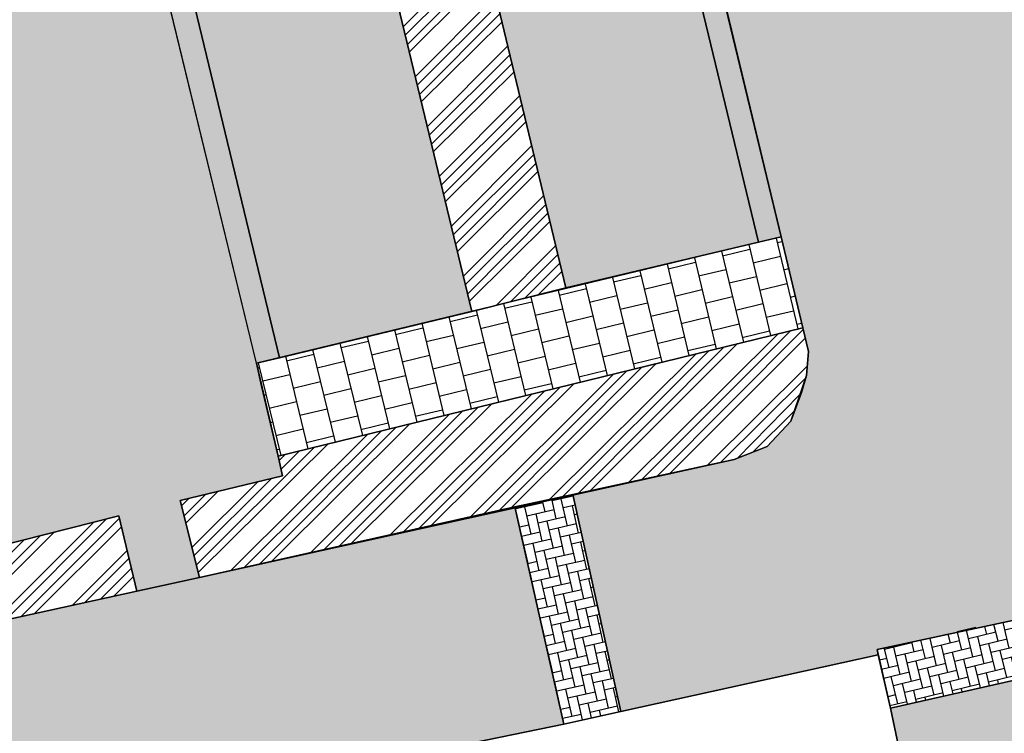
# Model space of a CAD drawing. Header units: millimetres. Extents: x 234268570 to 234468570, y 557551952 to 557751952.
# Tile 6 of 36: x 234283388 to 234304804, y 557632959 to 557648482. Entities that reach past the tile are written whole.
import ezdxf

# ---------------------------------------------------------------- set-up
doc = ezdxf.new("R2010")
doc.units = ezdxf.units.MM
doc.header["$LTSCALE"] = 500
for name, color, linetype in [('BEGROEIDTERREINDEEL', 8, 'CONTINUOUS'), ('BL$1----_ARCERING', 8, 'CONTINUOUS'), ('WEGDEEL', 8, 'CONTINUOUS')]:
    doc.layers.add(name, color=color, linetype=linetype)
pattern_1 = [(45, (0, 0), (-673.5192090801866, 673.5192090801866), []), (45, (224.5065, 0), (-673.5192090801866, 673.5192090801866), []), (45, (449.013, 0), (-673.5192090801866, 673.5192090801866), []), (45, (673.52, 0), (-673.5192090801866, 673.5192090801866), [])]
pattern_2 = [(45, (0, 0), (0, 431.0522938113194), [914.4000000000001, -304.8]), (135, (215.526, 215.526), (4.263256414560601e-14, 431.0522938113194), [914.4000000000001, -304.8])]

msp = doc.modelspace()

# ---------------------------------------------------------------- hatches: boundary and pattern name
at = {"layer": 'BL$1----_ARCERING', "linetype": 'Continuous'}
h = msp.add_hatch(dxfattribs=at)
h.set_pattern_fill('AR-HBONE', color=8, scale=3)
h.set_pattern_definition(pattern_2)
h.paths.add_polyline_path([(234295416.1165402, 557638155), (234296465.1165402, 557633433), (234302063.1165402, 557634665), (234302037.7726874, 557634783.3546388), (234308191.1165402, 557636101), (234306936.6165402, 557641693), (234306885.1165402, 557642071), (234306892.6165402, 557642587.5), (234307005.6165402, 557643159.5), (234307281.1165402, 557643798), (234307604.6165402, 557644257), (234307921.1165402, 557644575.5), (234308395.6165402, 557644914), (234308675.6165402, 557645057), (234308948.0437178, 557645163.3090593), (234308071.1165402, 557648885), (234307586.1165402, 557648829), (234306923.1165402, 557648887), (234306413.1165402, 557649042), (234305941.1165402, 557649288), (234305443.6165402, 557649695.5), (234305108.6165402, 557650109.5), (234304883.1165402, 557650517), (234304709.1165402, 557651021), (234298552.1165402, 557649587), (234300419.1165402, 557641782), (234300542.1165402, 557641265), (234300504.1165402, 557640746), (234300163.1165402, 557639751), (234299643.1165402, 557639197), (234298928.1165402, 557638912)])
h.paths.add_polyline_path([(234268570.1165402, 557627312.546389), (234272767.1165402, 557628232), (234287965.1165402, 557631558), (234290296.1165402, 557632069), (234293284.1165402, 557632758), (234295223.1165402, 557633160), (234294159.1165402, 557637883), (234287296.1165402, 557636348), (234285938.1165402, 557636049), (234268570.1165402, 557632234.621494)])
h.paths.add_polyline_path([(234304243.1165402, 557611213), (234303601.1165402, 557604155), (234304105.1165402, 557604109), (234309765.1165402, 557603595), (234309917.1165402, 557605338), (234310040.1165402, 557606689), (234310478.1165402, 557611481), (234310800.1165402, 557616064), (234310805.1165402, 557616106), (234310810.1165402, 557616149), (234310815.1165402, 557616191), (234310820.1165402, 557616234), (234310824.1165402, 557616277), (234310829.1165402, 557616319), (234310834.1165402, 557616362), (234310838.1165402, 557616404), (234310843.1165402, 557616447), (234310847.1165402, 557616489), (234310851.1165402, 557616532), (234310855.1165402, 557616574), (234310859.1165402, 557616617), (234310863.1165402, 557616660), (234310867.1165402, 557616702), (234310871.1165402, 557616745), (234310875.1165402, 557616787), (234310878.1165402, 557616830), (234310882.1165402, 557616873), (234310885.1165402, 557616915), (234310889.1165402, 557616958), (234310892.1165402, 557617001), (234310895.1165402, 557617043), (234310898.1165402, 557617086), (234310901.1165402, 557617129), (234310904.1165402, 557617171), (234310907.1165402, 557617214), (234310910.1165402, 557617257), (234310913.1165402, 557617299), (234310915.1165402, 557617342), (234310918.1165402, 557617385), (234310920.1165402, 557617428), (234310923.1165402, 557617470), (234310925.1165402, 557617513), (234310927.1165402, 557617556), (234310929.1165402, 557617598), (234310932.1165402, 557617641), (234310933.1165402, 557617684), (234310935.1165402, 557617727), (234310937.1165402, 557617769), (234310939.1165402, 557617812), (234310940.1165402, 557617855), (234310942.1165402, 557617898), (234310943.1165402, 557617940), (234310945.1165402, 557617983), (234310946.1165402, 557618026), (234310947.1165402, 557618069), (234310948.1165402, 557618112), (234310950.1165402, 557618154), (234310950.1165402, 557618197), (234310951.1165402, 557618240), (234310952.1165402, 557618283), (234310953.1165402, 557618325), (234310953.1165402, 557618368), (234310954.1165402, 557618411), (234310954.1165402, 557618454), (234310955.1165402, 557618497), (234310955.1165402, 557618539), (234310955.1165402, 557618582), (234310955.1165402, 557618625), (234310955.1165402, 557618668), (234310955.1165402, 557618710), (234310955.1165402, 557618753), (234310955.1165402, 557618796), (234310955.1165402, 557618839), (234310954.1165402, 557618882), (234310954.1165402, 557618924), (234310953.1165402, 557618967), (234310953.1165402, 557619010), (234310952.1165402, 557619053), (234310951.1165402, 557619096), (234310950.1165402, 557619138), (234310949.1165402, 557619181), (234310948.1165402, 557619224), (234310947.1165402, 557619267), (234310946.1165402, 557619309), (234310944.1165402, 557619352), (234310943.1165402, 557619395), (234310941.1165402, 557619438), (234310940.1165402, 557619480), (234310938.1165402, 557619523), (234310936.1165402, 557619566), (234310935.1165402, 557619609), (234310933.1165402, 557619651), (234310931.1165402, 557619694), (234310929.1165402, 557619737), (234310926.1165402, 557619780), (234310924.1165402, 557619822), (234310922.1165402, 557619865), (234310920.1165402, 557619908), (234310917.1165402, 557619950), (234310914.1165402, 557619993), (234310912.1165402, 557620036), (234310909.1165402, 557620079), (234310906.1165402, 557620121), (234310903.1165402, 557620164), (234310900.1165402, 557620207), (234310897.1165402, 557620249), (234310894.1165402, 557620292), (234310885.1165402, 557620405), (234310876.1165402, 557620518), (234310867.1165402, 557620631), (234310858.1165402, 557620744), (234310849.1165402, 557620857), (234310839.1165402, 557620970), (234310829.1165402, 557621083), (234310819.1165402, 557621196), (234310809.1165402, 557621309), (234310799.1165402, 557621422), (234310789.1165402, 557621535), (234310778.1165402, 557621648), (234310768.1165402, 557621761), (234310757.1165402, 557621874), (234310746.1165402, 557621987), (234310735.1165402, 557622100), (234310723.1165402, 557622213), (234310712.1165402, 557622325), (234310700.1165402, 557622438), (234310689.1165402, 557622551), (234310677.1165402, 557622664), (234310665.1165402, 557622777), (234310652.1165402, 557622889), (234310640.1165402, 557623002), (234310627.1165402, 557623115), (234310615.1165402, 557623228), (234310602.1165402, 557623340), (234310589.1165402, 557623453), (234310575.1165402, 557623566), (234310562.1165402, 557623678), (234310549.1165402, 557623791), (234310535.1165402, 557623903), (234310521.1165402, 557624016), (234310507.1165402, 557624128), (234310493.1165402, 557624241), (234310479.1165402, 557624354), (234310464.1165402, 557624466), (234310449.1165402, 557624578), (234310435.1165402, 557624691), (234310420.1165402, 557624803), (234310405.1165402, 557624916), (234310389.1165402, 557625028), (234310374.1165402, 557625141), (234310358.1165402, 557625253), (234310343.1165402, 557625365), (234310327.1165402, 557625478), (234310311.1165402, 557625590), (234310295.1165402, 557625702), (234310278.1165402, 557625814), (234310262.1165402, 557625927), (234310245.1165402, 557626039), (234310228.1165402, 557626151), (234310211.1165402, 557626263), (234310194.1165402, 557626375), (234310177.1165402, 557626487), (234310159.1165402, 557626599), (234310142.1165402, 557626711), (234310124.1165402, 557626823), (234310106.1165402, 557626935), (234310088.1165402, 557627047), (234310070.1165402, 557627159), (234310051.1165402, 557627271), (234310033.1165402, 557627383), (234310014.1165402, 557627495), (234309995.1165402, 557627607), (234309976.1165402, 557627719), (234309957.1165402, 557627830), (234309937.1165402, 557627942), (234309918.1165402, 557628054), (234309898.1165402, 557628166), (234309878.1165402, 557628277), (234309858.1165402, 557628389), (234309838.1165402, 557628500), (234309818.1165402, 557628612), (234309798.1165402, 557628724), (234309777.1165402, 557628835), (234309756.1165402, 557628947), (234309735.1165402, 557629058), (234309714.1165402, 557629170), (234309693.1165402, 557629281), (234309672.1165402, 557629392), (234309650.1165402, 557629504), (234309628.1165402, 557629615), (234309607.1165402, 557629726), (234309585.1165402, 557629838), (234309562.1165402, 557629949), (234309540.1165402, 557630060), (234309518.1165402, 557630171), (234309495.1165402, 557630282), (234309472.1165402, 557630394), (234309449.1165402, 557630505), (234309426.1165402, 557630616), (234309403.1165402, 557630727), (234309379.1165402, 557630838), (234309356.1165402, 557630949), (234309332.1165402, 557631059), (234309308.1165402, 557631170), (234309284.1165402, 557631281), (234309260.1165402, 557631392), (234308465.1165402, 557634892), (234302329.1165402, 557633507), (234303604.1165402, 557627434), (234303620.1165402, 557627358), (234303636.1165402, 557627281), (234303651.1165402, 557627205), (234303667.1165402, 557627128), (234303683.1165402, 557627052), (234303698.1165402, 557626976), (234303714.1165402, 557626899), (234303729.1165402, 557626823), (234303744.1165402, 557626746), (234303759.1165402, 557626670), (234303774.1165402, 557626593), (234303789.1165402, 557626517), (234303804.1165402, 557626440), (234303819.1165402, 557626363), (234303834.1165402, 557626287), (234303848.1165402, 557626210), (234303863.1165402, 557626134), (234303877.1165402, 557626057), (234303892.1165402, 557625980), (234303906.1165402, 557625904), (234303920.1165402, 557625827), (234303934.1165402, 557625750), (234303948.1165402, 557625673), (234303962.1165402, 557625597), (234303976.1165402, 557625520), (234303990.1165402, 557625443), (234304004.1165402, 557625366), (234304017.1165402, 557625290), (234304031.1165402, 557625213), (234304044.1165402, 557625136), (234304057.1165402, 557625059), (234304071.1165402, 557624982), (234304084.1165402, 557624905), (234304097.1165402, 557624829), (234304110.1165402, 557624752), (234304123.1165402, 557624675), (234304136.1165402, 557624598), (234304149.1165402, 557624521), (234304161.1165402, 557624444), (234304174.1165402, 557624367), (234304186.1165402, 557624290), (234304199.1165402, 557624213), (234304211.1165402, 557624136), (234304223.1165402, 557624059), (234304235.1165402, 557623982), (234304247.1165402, 557623905), (234304259.1165402, 557623828), (234304271.1165402, 557623751), (234304283.1165402, 557623674), (234304295.1165402, 557623596), (234304306.1165402, 557623519), (234304318.1165402, 557623442), (234304330.1165402, 557623365), (234304341.1165402, 557623288), (234304352.1165402, 557623211), (234304363.1165402, 557623133), (234304375.1165402, 557623056), (234304386.1165402, 557622979), (234304397.1165402, 557622902), (234304407.1165402, 557622825), (234304418.1165402, 557622747), (234304429.1165402, 557622670), (234304439.1165402, 557622593), (234304450.1165402, 557622516), (234304460.1165402, 557622438), (234304471.1165402, 557622361), (234304481.1165402, 557622284), (234304491.1165402, 557622206), (234304501.1165402, 557622129), (234304511.1165402, 557622052), (234304521.1165402, 557621974), (234304531.1165402, 557621897), (234304541.1165402, 557621819), (234304550.1165402, 557621742), (234304560.1165402, 557621665), (234304570.1165402, 557621587), (234304579.1165402, 557621510), (234304588.1165402, 557621432), (234304597.1165402, 557621355), (234304607.1165402, 557621278), (234304616.1165402, 557621200), (234304625.1165402, 557621123), (234304634.1165402, 557621045), (234304642.1165402, 557620968), (234304651.1165402, 557620890), (234304660.1165402, 557620813), (234304668.1165402, 557620735), (234304677.1165402, 557620657), (234304685.1165402, 557620580), (234304693.1165402, 557620502), (234304702.1165402, 557620425), (234304710.1165402, 557620347), (234304718.1165402, 557620270), (234304726.1165402, 557620192), (234304733.1165402, 557620114), (234304741.1165402, 557620037), (234304749.1165402, 557619959), (234304756.1165402, 557619882), (234304764.1165402, 557619804), (234304774.1165402, 557619586), (234304771.1165402, 557619345), (234304773.1165402, 557619325), (234304774.1165402, 557619305), (234304776.1165402, 557619285), (234304778.1165402, 557619265), (234304779.1165402, 557619245), (234304781.1165402, 557619225), (234304782.1165402, 557619205), (234304783.1165402, 557619185), (234304785.1165402, 557619165), (234304786.1165402, 557619145), (234304787.1165402, 557619125), (234304789.1165402, 557619105), (234304790.1165402, 557619085), (234304791.1165402, 557619064), (234304792.1165402, 557619044), (234304793.1165402, 557619024), (234304795.1165402, 557619004), (234304796.1165402, 557618984), (234304797.1165402, 557618964), (234304798.1165402, 557618944), (234304798.1165402, 557618924), (234304799.1165402, 557618904), (234304800.1165402, 557618884), (234304801.1165402, 557618864), (234304802.1165402, 557618844), (234304803.1165402, 557618824), (234304803.1165402, 557618804), (234304804.1165402, 557618783), (234304805.1165402, 557618763), (234304805.1165402, 557618743), (234304806.1165402, 557618723), (234304806.1165402, 557618703), (234304807.1165402, 557618683), (234304807.1165402, 557618663), (234304807.1165402, 557618643), (234304808.1165402, 557618623), (234304808.1165402, 557618603), (234304808.1165402, 557618583), (234304809.1165402, 557618563), (234304809.1165402, 557618542), (234304809.1165402, 557618522), (234304809.1165402, 557618502), (234304809.1165402, 557618482), (234304809.1165402, 557618462), (234304809.1165402, 557618442), (234304809.1165402, 557618422), (234304809.1165402, 557618402), (234304809.1165402, 557618382), (234304809.1165402, 557618362), (234304809.1165402, 557618342), (234304809.1165402, 557618321), (234304808.1165402, 557618301), (234304808.1165402, 557618281), (234304808.1165402, 557618261), (234304807.1165402, 557618241), (234304807.1165402, 557618221), (234304807.1165402, 557618201), (234304806.1165402, 557618181), (234304806.1165402, 557618161), (234304805.1165402, 557618141), (234304805.1165402, 557618121), (234304804.1165402, 557618101), (234304803.1165402, 557618080), (234304803.1165402, 557618060), (234304802.1165402, 557618040), (234304801.1165402, 557618020), (234304800.1165402, 557618000), (234304799.1165402, 557617980), (234304798.1165402, 557617960), (234304797.1165402, 557617940), (234304797.1165402, 557617920), (234304796.1165402, 557617900), (234304794.1165402, 557617880), (234304793.1165402, 557617860), (234304792.1165402, 557617840), (234304791.1165402, 557617820), (234304790.1165402, 557617800), (234304789.1165402, 557617779), (234304787.1165402, 557617759), (234304786.1165402, 557617739), (234304785.1165402, 557617719), (234304783.1165402, 557617699), (234304782.1165402, 557617679), (234304780.1165402, 557617659), (234304779.1165402, 557617639), (234304777.1165402, 557617619), (234304776.1165402, 557617599), (234304774.1165402, 557617579), (234304773.1165402, 557617559), (234304771.1165402, 557617539), (234304769.1165402, 557617519), (234304767.1165402, 557617499), (234304766.1165402, 557617479), (234304764.1165402, 557617459), (234304762.1165402, 557617439), (234304760.1165402, 557617419), (234304758.1165402, 557617399), (234304756.1165402, 557617379), (234304754.1165402, 557617359)])
h.paths.add_polyline_path([(234268570.1165402, 557576946.840469), (234283804.1165402, 557580905), (234299243.1165402, 557584945), (234299320.1165402, 557584964), (234299397.1165402, 557584984), (234299474.1165402, 557585004), (234299551.1165402, 557585025), (234299628.1165402, 557585046), (234299704.1165402, 557585068), (234299780.1165402, 557585090), (234299857.1165402, 557585113), (234299933.1165402, 557585136), (234300009.1165402, 557585159), (234300085.1165402, 557585183), (234300160.1165402, 557585207), (234300236.1165402, 557585232), (234300311.1165402, 557585257), (234300387.1165402, 557585283), (234300462.1165402, 557585309), (234300537.1165402, 557585336), (234300612.1165402, 557585363), (234300686.1165402, 557585390), (234300761.1165402, 557585418), (234300835.1165402, 557585447), (234300909.1165402, 557585475), (234300983.1165402, 557585505), (234301057.1165402, 557585534), (234301130.1165402, 557585564), (234301204.1165402, 557585595), (234301277.1165402, 557585626), (234301350.1165402, 557585658), (234301423.1165402, 557585689), (234301496.1165402, 557585722), (234301568.1165402, 557585754), (234301640.1165402, 557585788), (234301712.1165402, 557585821), (234301784.1165402, 557585855), (234301856.1165402, 557585890), (234301927.1165402, 557585925), (234301999.1165402, 557585960), (234302070.1165402, 557585996), (234302141.1165402, 557586032), (234302211.1165402, 557586068), (234302282.1165402, 557586105), (234302352.1165402, 557586143), (234302422.1165402, 557586181), (234302491.1165402, 557586219), (234302561.1165402, 557586258), (234302630.1165402, 557586297), (234302699.1165402, 557586336), (234302768.1165402, 557586376), (234302837.1165402, 557586417), (234302905.1165402, 557586457), (234302973.1165402, 557586498), (234303041.1165402, 557586540), (234303108.1165402, 557586582), (234303176.1165402, 557586624), (234303243.1165402, 557586667), (234303310.1165402, 557586710), (234303376.1165402, 557586754), (234303442.1165402, 557586798), (234303508.1165402, 557586842), (234303574.1165402, 557586887), (234303640.1165402, 557586932), (234303705.1165402, 557586977), (234303770.1165402, 557587023), (234303834.1165402, 557587069), (234303899.1165402, 557587116), (234303963.1165402, 557587163), (234304027.1165402, 557587211), (234304090.1165402, 557587258), (234304154.1165402, 557587307), (234304217.1165402, 557587355), (234304279.1165402, 557587404), (234304342.1165402, 557587453), (234304404.1165402, 557587503), (234304466.1165402, 557587553), (234304527.1165402, 557587604), (234304588.1165402, 557587654), (234304649.1165402, 557587705), (234304710.1165402, 557587757), (234304770.1165402, 557587809), (234304830.1165402, 557587861), (234304890.1165402, 557587914), (234304949.1165402, 557587967), (234305008.1165402, 557588020), (234305067.1165402, 557588074), (234305125.1165402, 557588128), (234305183.1165402, 557588182), (234305241.1165402, 557588237), (234305299.1165402, 557588292), (234305356.1165402, 557588347), (234305412.1165402, 557588403), (234305469.1165402, 557588459), (234305525.1165402, 557588515), (234305581.1165402, 557588572), (234305636.1165402, 557588629), (234305691.1165402, 557588686), (234305746.1165402, 557588744), (234305800.1165402, 557588802), (234305854.1165402, 557588860), (234305908.1165402, 557588919), (234305911.1165402, 557588922), (234305913.1165402, 557588925), (234305916.1165402, 557588928), (234305919.1165402, 557588931), (234305922.1165402, 557588934), (234305924.1165402, 557588937), (234305927.1165402, 557588940), (234305930.1165402, 557588943), (234305933.1165402, 557588946), (234305935.1165402, 557588949), (234305938.1165402, 557588952), (234305941.1165402, 557588955), (234305944.1165402, 557588958), (234305946.1165402, 557588961), (234305949.1165402, 557588964), (234305952.1165402, 557588967), (234305954.1165402, 557588970), (234305957.1165402, 557588974), (234305960.1165402, 557588977), (234305963.1165402, 557588980), (234305965.1165402, 557588983), (234305968.1165402, 557588986), (234305971.1165402, 557588989), (234305974.1165402, 557588992), (234305976.1165402, 557588995), (234305979.1165402, 557588998), (234305982.1165402, 557589001), (234305984.1165402, 557589004), (234305987.1165402, 557589007), (234305990.1165402, 557589010), (234305993.1165402, 557589013), (234305995.1165402, 557589016), (234305998.1165402, 557589019), (234306001.1165402, 557589022), (234306003.1165402, 557589025), (234306006.1165402, 557589028), (234306009.1165402, 557589031), (234306012.1165402, 557589034), (234306014.1165402, 557589037), (234306017.1165402, 557589040), (234306020.1165402, 557589044), (234306022.1165402, 557589047), (234306025.1165402, 557589050), (234306028.1165402, 557589053), (234306030.1165402, 557589056), (234306033.1165402, 557589059), (234306036.1165402, 557589062), (234306039.1165402, 557589065), (234306041.1165402, 557589068), (234306044.1165402, 557589071), (234306047.1165402, 557589074), (234306049.1165402, 557589077), (234306052.1165402, 557589080), (234306055.1165402, 557589083), (234306057.1165402, 557589086), (234306060.1165402, 557589089), (234306063.1165402, 557589093), (234306065.1165402, 557589096), (234306068.1165402, 557589099), (234306071.1165402, 557589102), (234306074.1165402, 557589105), (234306076.1165402, 557589108), (234306079.1165402, 557589111), (234306082.1165402, 557589114), (234306084.1165402, 557589117), (234306087.1165402, 557589120), (234306090.1165402, 557589123), (234306092.1165402, 557589126), (234306095.1165402, 557589129), (234306098.1165402, 557589132), (234306100.1165402, 557589136), (234306103.1165402, 557589139), (234306106.1165402, 557589142), (234306108.1165402, 557589145), (234306111.1165402, 557589148), (234306114.1165402, 557589151), (234306116.1165402, 557589154), (234306119.1165402, 557589157), (234306122.1165402, 557589160), (234306124.1165402, 557589163), (234306127.1165402, 557589166), (234306130.1165402, 557589169), (234306132.1165402, 557589173), (234306135.1165402, 557589176), (234306138.1165402, 557589179), (234306140.1165402, 557589182), (234306143.1165402, 557589185), (234306146.1165402, 557589188), (234306148.1165402, 557589191), (234306151.1165402, 557589194), (234306154.1165402, 557589197), (234306156.1165402, 557589200), (234306159.1165402, 557589203), (234306162.1165402, 557589207), (234306164.1165402, 557589210), (234306167.1165402, 557589213), (234306170.1165402, 557589216), (234306172.1165402, 557589219), (234306175.1165402, 557589222), (234306210.1165402, 557589264), (234306245.1165402, 557589306), (234306280.1165402, 557589348), (234306315.1165402, 557589390), (234306349.1165402, 557589432), (234306384.1165402, 557589475), (234306418.1165402, 557589517), (234306452.1165402, 557589560), (234306486.1165402, 557589603), (234306519.1165402, 557589646), (234306553.1165402, 557589689), (234306586.1165402, 557589732), (234306619.1165402, 557589775), (234306652.1165402, 557589819), (234306685.1165402, 557589863), (234306718.1165402, 557589906), (234306750.1165402, 557589950), (234306782.1165402, 557589994), (234306815.1165402, 557590039), (234306846.1165402, 557590083), (234306878.1165402, 557590127), (234306910.1165402, 557590172), (234306941.1165402, 557590217), (234306972.1165402, 557590261), (234307003.1165402, 557590306), (234307034.1165402, 557590351), (234307065.1165402, 557590397), (234307095.1165402, 557590442), (234307125.1165402, 557590487), (234307156.1165402, 557590533), (234307185.1165402, 557590579), (234307215.1165402, 557590624), (234307245.1165402, 557590670), (234307274.1165402, 557590716), (234307303.1165402, 557590763), (234307332.1165402, 557590809), (234307361.1165402, 557590855), (234307390.1165402, 557590902), (234307418.1165402, 557590948), (234307446.1165402, 557590995), (234307474.1165402, 557591042), (234307502.1165402, 557591089), (234307530.1165402, 557591136), (234307557.1165402, 557591183), (234307584.1165402, 557591231), (234307612.1165402, 557591278), (234307638.1165402, 557591325), (234307665.1165402, 557591373), (234307692.1165402, 557591421), (234307718.1165402, 557591469), (234307744.1165402, 557591517), (234307770.1165402, 557591565), (234307796.1165402, 557591613), (234307821.1165402, 557591661), (234307847.1165402, 557591709), (234307872.1165402, 557591758), (234307897.1165402, 557591807), (234307922.1165402, 557591855), (234307946.1165402, 557591904), (234307970.1165402, 557591953), (234307995.1165402, 557592002), (234308019.1165402, 557592051), (234308042.1165402, 557592100), (234308066.1165402, 557592149), (234308089.1165402, 557592199), (234308112.1165402, 557592248), (234308135.1165402, 557592298), (234308158.1165402, 557592347), (234308181.1165402, 557592397), (234308203.1165402, 557592447), (234308225.1165402, 557592497), (234308247.1165402, 557592547), (234308269.1165402, 557592597), (234308291.1165402, 557592647), (234308312.1165402, 557592697), (234308333.1165402, 557592747), (234308354.1165402, 557592798), (234308375.1165402, 557592848), (234308395.1165402, 557592899), (234308416.1165402, 557592950), (234308436.1165402, 557593000), (234308456.1165402, 557593051), (234308476.1165402, 557593102), (234308495.1165402, 557593153), (234308514.1165402, 557593204), (234308533.1165402, 557593255), (234308552.1165402, 557593307), (234308571.1165402, 557593358), (234308590.1165402, 557593409), (234308608.1165402, 557593461), (234308626.1165402, 557593512), (234308644.1165402, 557593564), (234308661.1165402, 557593616), (234308679.1165402, 557593667), (234308696.1165402, 557593719), (234308713.1165402, 557593771), (234308730.1165402, 557593823), (234308747.1165402, 557593875), (234308763.1165402, 557593927), (234308769.1165402, 557593947), (234308776.1165402, 557593967), (234308782.1165402, 557593987), (234308788.1165402, 557594008), (234308794.1165402, 557594028), (234308800.1165402, 557594048), (234308806.1165402, 557594068), (234308812.1165402, 557594088), (234308818.1165402, 557594108), (234308824.1165402, 557594129), (234308830.1165402, 557594149), (234308836.1165402, 557594169), (234308842.1165402, 557594189), (234308848.1165402, 557594209), (234308854.1165402, 557594230), (234308860.1165402, 557594250), (234308865.1165402, 557594270), (234308871.1165402, 557594290), (234308877.1165402, 557594311), (234308882.1165402, 557594331), (234308888.1165402, 557594351), (234308894.1165402, 557594372), (234308899.1165402, 557594392), (234308905.1165402, 557594412), (234308910.1165402, 557594433), (234308916.1165402, 557594453), (234308921.1165402, 557594473), (234308927.1165402, 557594494), (234308932.1165402, 557594514), (234308937.1165402, 557594534), (234308943.1165402, 557594555), (234308948.1165402, 557594575), (234308953.1165402, 557594596), (234308958.1165402, 557594616), (234308964.1165402, 557594636), (234308969.1165402, 557594657), (234308974.1165402, 557594677), (234308979.1165402, 557594698), (234308984.1165402, 557594718), (234308989.1165402, 557594739), (234308994.1165402, 557594759), (234308999.1165402, 557594780), (234309004.1165402, 557594800), (234309009.1165402, 557594821), (234309014.1165402, 557594841), (234309018.1165402, 557594862), (234309023.1165402, 557594882), (234309028.1165402, 557594903), (234309033.1165402, 557594923), (234309037.1165402, 557594944), (234309042.1165402, 557594964), (234309047.1165402, 557594985), (234309051.1165402, 557595005), (234309056.1165402, 557595026), (234309060.1165402, 557595046), (234309065.1165402, 557595067), (234309069.1165402, 557595088), (234309074.1165402, 557595108), (234309078.1165402, 557595129), (234309083.1165402, 557595149), (234309087.1165402, 557595170), (234309091.1165402, 557595191), (234309096.1165402, 557595211), (234309100.1165402, 557595232), (234309104.1165402, 557595253), (234309108.1165402, 557595273), (234309112.1165402, 557595294), (234309117.1165402, 557595315), (234309121.1165402, 557595335), (234309125.1165402, 557595356), (234309129.1165402, 557595377), (234309133.1165402, 557595397), (234309137.1165402, 557595418), (234309141.1165402, 557595439), (234309144.1165402, 557595459), (234309148.1165402, 557595480), (234309152.1165402, 557595501), (234309156.1165402, 557595522), (234309160.1165402, 557595542), (234309163.1165402, 557595563), (234309167.1165402, 557595584), (234309171.1165402, 557595604), (234309174.1165402, 557595625), (234309178.1165402, 557595646), (234309182.1165402, 557595667), (234309185.1165402, 557595688), (234309189.1165402, 557595708), (234309192.1165402, 557595729), (234309195.1165402, 557595750), (234309199.1165402, 557595771), (234309202.1165402, 557595791), (234309206.1165402, 557595812), (234309209.1165402, 557595833), (234309212.1165402, 557595854), (234309215.1165402, 557595875), (234309219.1165402, 557595896), (234309222.1165402, 557595916), (234309225.1165402, 557595937), (234309228.1165402, 557595958), (234309431.1165402, 557598977), (234309765.1165402, 557603595), (234304105.1165402, 557604109), (234303663.1165402, 557599449), (234303104.1165402, 557593943), (234303093.1165402, 557593868), (234303082.1165402, 557593793), (234303069.1165402, 557593718), (234303056.1165402, 557593643), (234303041.1165402, 557593568), (234303026.1165402, 557593494), (234303010.1165402, 557593419), (234302993.1165402, 557593345), (234302975.1165402, 557593271), (234302957.1165402, 557593198), (234302937.1165402, 557593124), (234302917.1165402, 557593051), (234302895.1165402, 557592978), (234302873.1165402, 557592905), (234302850.1165402, 557592833), (234302826.1165402, 557592761), (234302801.1165402, 557592689), (234302775.1165402, 557592617), (234302749.1165402, 557592546), (234302722.1165402, 557592475), (234302693.1165402, 557592405), (234302664.1165402, 557592334), (234302634.1165402, 557592265), (234302604.1165402, 557592195), (234302572.1165402, 557592126), (234302540.1165402, 557592057), (234302507.1165402, 557591989), (234302473.1165402, 557591921), (234302438.1165402, 557591853), (234302402.1165402, 557591786), (234302366.1165402, 557591719), (234302328.1165402, 557591653), (234302290.1165402, 557591587), (234302252.1165402, 557591522), (234302212.1165402, 557591457), (234302172.1165402, 557591392), (234302131.1165402, 557591328), (234302089.1165402, 557591265), (234302046.1165402, 557591202), (234302003.1165402, 557591140), (234301959.1165402, 557591078), (234301914.1165402, 557591016), (234301868.1165402, 557590955), (234301822.1165402, 557590895), (234301775.1165402, 557590835), (234301727.1165402, 557590776), (234301679.1165402, 557590718), (234301630.1165402, 557590660), (234301580.1165402, 557590602), (234301529.1165402, 557590545), (234301478.1165402, 557590489), (234301426.1165402, 557590434), (234301374.1165402, 557590379), (234301321.1165402, 557590324), (234301267.1165402, 557590271), (234301213.1165402, 557590217), (234301157.1165402, 557590165), (234301102.1165402, 557590113), (234301045.1165402, 557590062), (234300989.1165402, 557590012), (234300931.1165402, 557589962), (234300873.1165402, 557589913), (234300814.1165402, 557589865), (234300755.1165402, 557589817), (234300695.1165402, 557589770), (234300635.1165402, 557589724), (234300574.1165402, 557589678), (234300513.1165402, 557589634), (234300451.1165402, 557589590), (234300388.1165402, 557589546), (234300325.1165402, 557589504), (234300262.1165402, 557589462), (234300198.1165402, 557589421), (234300133.1165402, 557589381), (234300068.1165402, 557589341), (234300003.1165402, 557589303), (234299937.1165402, 557589265), (234299870.1165402, 557589228), (234299804.1165402, 557589191), (234299736.1165402, 557589156), (234299669.1165402, 557589121), (234299601.1165402, 557589087), (234299532.1165402, 557589054), (234299463.1165402, 557589022), (234299394.1165402, 557588990), (234299325.1165402, 557588960), (234299255.1165402, 557588930), (234299184.1165402, 557588901), (234299114.1165402, 557588873), (234299043.1165402, 557588846), (234298972.1165402, 557588819), (234298900.1165402, 557588794), (234298828.1165402, 557588769), (234298756.1165402, 557588745), (234298683.1165402, 557588722), (234298611.1165402, 557588700), (234298538.1165402, 557588679), (234298464.1165402, 557588658), (234298391.1165402, 557588639), (234292592.1165402, 557587128), (234279833.1165402, 557583793), (234268570.1165402, 557580862.754458)])
edge = h.paths.add_edge_path()
edge.add_line((234297060.1165388, 557708399), (234296977.1165311, 557708357.9999982))
edge.add_line((234296977.1165311, 557708357.9999982), (234296894.1165438, 557708316.0000017))
edge.add_line((234296894.1165438, 557708316.0000017), (234296812.1165396, 557708272.999999))
edge.add_line((234296812.1165396, 557708272.999999), (234296775.8416833, 557708239.9984113))
edge.add_arc((234300574.1464776, 557701318.6428963), 7895.07957371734, 115.7307056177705, 118.75712050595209, ccw=False)
edge.add_line((234297146.5614555, 557708430.8818119), (234297060.1165388, 557708399))
h = msp.add_hatch(dxfattribs=at)
h.set_pattern_fill('ANSI34', color=104, scale=50)
h.set_pattern_definition(pattern_1)
h.paths.add_polyline_path([(234327045.2858348, 557654450.0869132), (234327238.7133639, 557653639.2102599), (234307761.1165403, 557648993), (234307264.0791393, 557648993), (234306788.2531888, 557649076.9009532), (234306321.1908114, 557649246.8977561), (234305912.7906647, 557649481.5058094), (234305513.3921934, 557649816.6409194), (234305218.4738293, 557650168.1109394), (234304957.7849924, 557650619.6372498), (234304804.1165401, 557651039), (234292844.7309311, 557700625.1304432), (234292829.7057298, 557701115.3557476), (234292838.6587964, 557701493.8453071), (234292894.4092222, 557702131.0755904), (234292926.7627763, 557702358.1022564), (234313899.0308212, 557707334.7657813), (234314549.4204953, 557704595.0153356), (234313732.100096, 557704409.9318224), (234313277.7438869, 557706323.8035954), (234293464.9778576, 557701623.1598425), (234305613.683389, 557651256.2687696), (234305618.8790261, 557651225.4051607), (234305695.3855307, 557650939.8789984), (234305823.2022204, 557650665.775223), (234305895.4771598, 557650550.8863611), (234306106.9885578, 557650298.8168927), (234306273.0117908, 557650155.1907765), (234306381.7274269, 557650079.0672686), (234306526.9912705, 557649995.1991494), (234306725.3853106, 557649908.5055362), (234307015.3286641, 557649830.8154488), (234307314.3578674, 557649804.6537834), (234307613.3870715, 557649830.8154489)])
h.paths.add_polyline_path([(234278383.1165402, 557634407), (234285938.1165402, 557636049), (234285548.1165402, 557637691), (234278677.1165402, 557635950), (234268570.1165402, 557677444.638645), (234268570.1165402, 557675153.201929)])
h.paths.add_polyline_path([(234286879.1165402, 557638025), (234287296.1165402, 557636348), (234298928.1165402, 557638912), (234299643.1165402, 557639197), (234300163.1165402, 557639751), (234300504.1165402, 557640746), (234300542.1165402, 557641265), (234300419.1165402, 557641782), (234289013.1165402, 557638987), (234289104.1165402, 557638557)])
h.paths.add_polyline_path([(234308820.1165402, 557639973), (234313357.9197357, 557623037.6879195), (234314146.2925714, 557623227.9227004), (234309078.959506, 557642139.4671592), (234309078.959506, 557642521.4247881), (234309238.8916487, 557642840.1616895), (234321711.6839216, 557645912.5863787), (234321522.593664, 557646701.2345097), (234309558.1165402, 557643830), (234309095.1165402, 557643644), (234308755.6165402, 557643369.5), (234308546.1165402, 557643089.5), (234308407.1165402, 557642782), (234308334.1165402, 557642427.5), (234308366.1165402, 557641942)])
h.paths.add_polyline_path([(234314805.0941958, 557620769.241566), (234314595.1919503, 557621552.607411), (234311026.1084929, 557620596.2743809), (234311026.1084929, 557619047.9469409), (234311050.1165402, 557617069), (234310594.1605906, 557611857.3996496), (234310138.326861, 557606647.1962777), (234311225.2692142, 557606090.8346373), (234311864.9975916, 557619981.4450551)])
h.paths.add_polyline_path([(234322282.3384084, 557607636.4769952), (234342081.3282817, 557627435.4668684), (234342654.7918812, 557626862.0032688), (234322855.8020079, 557607063.0133957)])
h.paths.add_polyline_path([(234423067.9645747, 557667719.3622704), (234422311.8042215, 557670883.7319542), (234399704.6165402, 557665481.5), (234399845.4452122, 557664682.8209124), (234421710.829918, 557669907.7910242), (234422287.3537007, 557667530.7053447)])
h.paths.add_polyline_path([(234343720.9675837, 557648260.5477123), (234342890.7491985, 557651734.8344533), (234346364.9342512, 557652565.0285391), (234347204.0143816, 557649105.3874592)])
h.paths.add_polyline_path([(234388998.2640726, 557659250.4249055), (234388168.0456874, 557662724.7116466), (234391642.2307401, 557663554.9057323), (234392481.3108705, 557660095.2646524)])
h = msp.add_hatch(dxfattribs=at)
h.set_pattern_fill('AR-HBONE', color=8, scale=3)
h.set_pattern_definition(pattern_2)
h.paths.add_polyline_path([(234283432.1092649, 557662028.0281961), (234283967.3464768, 557662157.0460964), (234283845.1165402, 557662640), (234283801.1165402, 557663074), (234283835.1165402, 557663419), (234283951.1165402, 557663808), (234284145.1165402, 557664165), (234284397.1165402, 557664464), (234284691.1165402, 557664699), (234284997.1165402, 557664862), (234285195.1165402, 557664934), (234291831.1165402, 557666576), (234292222.6165402, 557666641), (234292517.1165402, 557666638.5), (234292879.1165402, 557666573), (234293129.1165402, 557666482.0074416), (234293326.6165402, 557666387), (234293512.1165402, 557666267), (234293672.1165402, 557666138), (234293827.6165402, 557665981), (234293965.1165402, 557665808), (234294198.1165402, 557665366), (234294370.11654, 557664718.0000004), (234294867.1390712, 557664838.0674967), (234293109.245551, 557672107.3198936), (234292628.1235957, 557671990.9721426), (234292776.1165402, 557671279), (234292755.1165402, 557670793), (234292660.1165402, 557670433), (234292581.1165402, 557670249), (234292491.6165402, 557670085), (234292371.1165402, 557669908), (234292231.1165402, 557669744.5), (234292106.6165402, 557669625.5), (234291926.1165402, 557669484.5), (234291780.6165402, 557669392.5), (234291589.1165402, 557669296), (234291394.0456436, 557669225), (234291164.001019, 557669163.3597286), (234284772.1165402, 557667562), (234284535.1165402, 557667516), (234284375.1165402, 557667501), (234284198.1790401, 557667501), (234283974.1165402, 557667520), (234283706.6165402, 557667577.5), (234283509.1165402, 557667646), (234283292.1165402, 557667750), (234283088.1165402, 557667879), (234282937.1165402, 557667999), (234282723.6165402, 557668218), (234282580.1165402, 557668411), (234282460.1165402, 557668621), (234282377.1165402, 557668813), (234282311.1165402, 557669028), (234282205.1165402, 557669448), (234281661.6168802, 557669315.9651016)])
h.paths.add_polyline_path([(234283095.7930981, 557637069.7447275), (234282847.2976888, 557637010.3653029), (234282848.1165402, 557637007)], flags=17)
h.paths.add_polyline_path([(234268574.9764652, 557695666.5375007), (234268570.1165402, 557695686.5425725), (234268570.1165402, 557695686.510748)])
h.paths.add_polyline_path([(234283343.9747616, 557637132.6174161), (234285548.1165402, 557637691), (234285938.1165402, 557636049), (234287296.1165402, 557636348), (234286879.1165402, 557638025), (234289104.1165402, 557638557), (234289013.1165402, 557638987), (234288646.1165402, 557640517), (234288538.1165402, 557641010), (234274836.1165402, 557697412), (234274738.1165402, 557697840), (234274532.1165402, 557698733), (234268772.6333931, 557697351.1904783), (234269009.1165402, 557696387), (234268835.9192668, 557696344.7986435), (234268920.1165402, 557695991), (234268570.1165402, 557695904.375), (234268782.9794136, 557695957.05856), (234269054.9309344, 557696023.1250081)])
h = msp.add_hatch(dxfattribs=at)
h.set_pattern_fill('AR-HBONE', color=8, scale=3, angle=329.5)
h.set_pattern_definition([(14.50000000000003, (0, 0), (218.7755755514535, 371.407226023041), [914.4000000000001, -304.8]), (104.5, (295.091199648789, 76.31577321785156), (218.7755755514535, 371.407226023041), [914.4, -304.7999999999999])])
h.paths.add_polyline_path([(234286369.1165402, 557697770), (234282170.1165402, 557696729), (234288437.1165402, 557670972), (234292628.1165402, 557671991)])
h.paths.add_polyline_path([(234268570.1165402, 557695686.510748), (234268570.1165402, 557677444.638645), (234278677.1165402, 557635950), (234282848.1165402, 557637007)])
h.paths.add_polyline_path([(234282205.1165402, 557669448), (234286391.1165402, 557670489), (234280118.1165402, 557696219), (234279550.1165402, 557698549), (234275371.1165402, 557697541)])
h.paths.add_polyline_path([(234295268.1165402, 557642653), (234299457.1165402, 557643641), (234294370.1165402, 557664718), (234290217.1165402, 557663691)])
h.paths.add_polyline_path([(234283967.1165402, 557662158), (234289036.1165402, 557641129), (234293220.1165402, 557642133), (234288144.1165402, 557663195)])
h = msp.add_hatch(dxfattribs=at)
h.set_pattern_fill('AR-BRSTD', color=8, scale=2, angle=104)
h.set_pattern_definition([(104, (0, 0), (-131.4591580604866, -32.77644933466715), []), (194, (0, 0), (-82.3006288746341, -229.9405409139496), [135.4836, -135.4836])])
h.paths.add_polyline_path([(234288538.1165402, 557641010), (234283432.1092649, 557662028.0281961), (234283967.1165402, 557662158), (234289036.1165402, 557641129)])
edge = h.paths.add_edge_path()
edge.add_line((234268570.1165402, 557695905.346794), (234269054.9309345, 557696023.1250081))
edge.add_line((234269054.9309345, 557696023.1250081), (234283344.7931019, 557637129.2447289))
edge.add_line((234283344.7931019, 557637129.2447289), (234282846.7931019, 557637010.2447289))
edge.add_line((234282846.7931019, 557637010.2447289), (234268574.9764652, 557695666.5375006))
h.paths.add_polyline_path([(234274836.1165402, 557697412), (234281661.6168802, 557669315.9651016), (234282205.1165402, 557669448), (234275371.1165402, 557697541)])
h.paths.add_polyline_path([(234292628.12332, 557671990.9720759), (234293109.245551, 557672107.3198936), (234286873.1165402, 557697895), (234286368.4000571, 557697772.9632114)])
h.paths.add_polyline_path([(234299457.1165402, 557643641), (234299947.1165402, 557643757), (234294867.1390712, 557664838.0674967), (234294370.1277432, 557664717.9535823)])
h = msp.add_hatch(dxfattribs=at)
h.set_pattern_fill('ANSI34', color=104, scale=50)
h.set_pattern_definition(pattern_1)
h.paths.add_polyline_path([(234283967.1165402, 557662158), (234288144.1165402, 557663195), (234293220.1165402, 557642133), (234295268.1165402, 557642653), (234290217.1165402, 557663691), (234294370.1165402, 557664718), (234294198.1165402, 557665366), (234294187.1165402, 557665393), (234294176.1165402, 557665421), (234294165.1165402, 557665448), (234294153.1165402, 557665475), (234294141.1165402, 557665502), (234294128.1165402, 557665528), (234294116.1165402, 557665555), (234294102.1165402, 557665581), (234294088.1165402, 557665607), (234294074.1165402, 557665633), (234294060.1165402, 557665659), (234294045.1165402, 557665684), (234294029.1165402, 557665709), (234294014.1165402, 557665734), (234293998.1165402, 557665759), (234293981.1165402, 557665783), (234293965.1165402, 557665808), (234293947.1165402, 557665832), (234293930.1165402, 557665855), (234293912.1165402, 557665879), (234293894.1165402, 557665902), (234293875.1165402, 557665925), (234293856.1165402, 557665947), (234293837.1165402, 557665970), (234293818.1165402, 557665992), (234293798.1165402, 557666013), (234293778.1165402, 557666035), (234293757.1165402, 557666056), (234293736.1165402, 557666077), (234293715.1165402, 557666097), (234293694.1165402, 557666118), (234293672.1165402, 557666138), (234293650.1165402, 557666157), (234293628.1165402, 557666176), (234293605.1165402, 557666195), (234293582.1165402, 557666214), (234293559.1165402, 557666232), (234293536.1165402, 557666250), (234293512.1165402, 557666267), (234293488.1165402, 557666285), (234293464.1165402, 557666301), (234293439.1165402, 557666318), (234293415.1165402, 557666334), (234293390.1165402, 557666350), (234293365.1165402, 557666365), (234293339.1165402, 557666380), (234293314.1165402, 557666394), (234293288.1165402, 557666409), (234293262.1165402, 557666422), (234293236.1165402, 557666436), (234293209.1165402, 557666449), (234293183.1165402, 557666461), (234293156.1165402, 557666474), (234293129.1165402, 557666485), (234293102.1165402, 557666497), (234293074.1165402, 557666508), (234293047.1165402, 557666519), (234293019.1165402, 557666529), (234292991.1165402, 557666538), (234292963.1165402, 557666548), (234292935.1165402, 557666557), (234292907.1165402, 557666565), (234292879.1165402, 557666573), (234292850.1165402, 557666581), (234292822.1165402, 557666588), (234292793.1165402, 557666595), (234292764.1165402, 557666602), (234292736.1165402, 557666608), (234292707.1165402, 557666613), (234292678.1165402, 557666618), (234292649.1165402, 557666623), (234292619.1165402, 557666627), (234292590.1165402, 557666631), (234292561.1165402, 557666634), (234292532.1165402, 557666637), (234292502.1165402, 557666640), (234292473.1165402, 557666642), (234292443.1165402, 557666643), (234292414.1165402, 557666644), (234292385.1165402, 557666645), (234292355.1165402, 557666645), (234292326.1165402, 557666645), (234292296.1165402, 557666645), (234292267.1165402, 557666644), (234292237.1165402, 557666642), (234292208.1165402, 557666640), (234292179.1165402, 557666638), (234292149.1165402, 557666635), (234292120.1165402, 557666632), (234292091.1165402, 557666628), (234292062.1165402, 557666624), (234292032.1165402, 557666620), (234292003.1165402, 557666615), (234291974.1165402, 557666609), (234291946.1165402, 557666604), (234291917.1165402, 557666597), (234291888.1165402, 557666591), (234291859.1165402, 557666584), (234291831.1165402, 557666576), (234285195.1165402, 557664934), (234285166.1165402, 557664925), (234285138.1165402, 557664916), (234285109.1165402, 557664906), (234285081.1165402, 557664896), (234285053.1165402, 557664885), (234285024.1165402, 557664874), (234284997.1165402, 557664862), (234284969.1165402, 557664850), (234284941.1165402, 557664838), (234284914.1165402, 557664825), (234284887.1165402, 557664812), (234284860.1165402, 557664798), (234284834.1165402, 557664784), (234284807.1165402, 557664769), (234284781.1165402, 557664754), (234284755.1165402, 557664739), (234284729.1165402, 557664723), (234284704.1165402, 557664707), (234284678.1165402, 557664691), (234284653.1165402, 557664674), (234284629.1165402, 557664657), (234284604.1165402, 557664639), (234284580.1165402, 557664621), (234284556.1165402, 557664603), (234284532.1165402, 557664584), (234284509.1165402, 557664565), (234284486.1165402, 557664546), (234284463.1165402, 557664526), (234284441.1165402, 557664506), (234284419.1165402, 557664485), (234284397.1165402, 557664464), (234284375.1165402, 557664443), (234284354.1165402, 557664422), (234284334.1165402, 557664400), (234284313.1165402, 557664378), (234284293.1165402, 557664355), (234284273.1165402, 557664332), (234284254.1165402, 557664309), (234284235.1165402, 557664286), (234284216.1165402, 557664262), (234284197.1165402, 557664239), (234284179.1165402, 557664214), (234284162.1165402, 557664190), (234284145.1165402, 557664165), (234284128.1165402, 557664140), (234284111.1165402, 557664115), (234284095.1165402, 557664089), (234284080.1165402, 557664064), (234284064.1165402, 557664038), (234284049.1165402, 557664011), (234284035.1165402, 557663985), (234284021.1165402, 557663958), (234284007.1165402, 557663931), (234283994.1165402, 557663904), (234283981.1165402, 557663877), (234283969.1165402, 557663850), (234283957.1165402, 557663822), (234283945.1165402, 557663794), (234283934.1165402, 557663766), (234283923.1165402, 557663738), (234283913.1165402, 557663709), (234283903.1165402, 557663681), (234283894.1165402, 557663652), (234283885.1165402, 557663623), (234283876.1165402, 557663595), (234283868.1165402, 557663565), (234283861.1165402, 557663536), (234283853.1165402, 557663507), (234283847.1165402, 557663478), (234283840.1165402, 557663448), (234283835.1165402, 557663419), (234283829.1165402, 557663389), (234283824.1165402, 557663359), (234283820.1165402, 557663329), (234283816.1165402, 557663299), (234283812.1165402, 557663269), (234283809.1165402, 557663239), (234283807.1165402, 557663209), (234283805.1165402, 557663179), (234283803.1165402, 557663149), (234283802.1165402, 557663119), (234283801.1165402, 557663089), (234283801.1165402, 557663059), (234283801.1165402, 557663029), (234283802.1165402, 557662998), (234283803.1165402, 557662968), (234283804.1165402, 557662938), (234283806.1165402, 557662908), (234283809.1165402, 557662878), (234283812.1165402, 557662848), (234283815.1165402, 557662818), (234283819.1165402, 557662788), (234283823.1165402, 557662758), (234283828.1165402, 557662729), (234283833.1165402, 557662699), (234283839.1165402, 557662669), (234283845.1165402, 557662640), (234283852.1165402, 557662610), (234283859.1165402, 557662581)])
h = msp.add_hatch(dxfattribs=at)
h.set_pattern_fill('AR-B88', color=8, scale=3, angle=103.55)
h.set_pattern_definition([(103.55, (0, 0), (-592.6322903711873, -142.8255173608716), []), (193.55, (0, 0), (-521.2195316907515, -439.1416625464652), [609.5999999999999, -609.5999999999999])])
h.paths.add_polyline_path([(234288538.1165402, 557641010), (234289013.1165402, 557638987), (234300419.1165402, 557641782), (234299947.1165402, 557643757)])
h = msp.add_hatch(dxfattribs=at)
h.set_pattern_fill('AR-HBONE', color=8, scale=2, angle=57.7)
h.set_pattern_definition([(102.7, (0, 0), (-242.9013680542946, 153.5558706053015), [609.6, -203.2]), (192.7, (-44.67271827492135, 198.228484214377), (-242.9013680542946, 153.5558706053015), [609.5999999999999, -203.2])])
h.paths.add_polyline_path([(234295416.1165402, 557638155), (234294159.1165402, 557637883), (234295223.1165402, 557633160), (234296465.1165402, 557633433)])
h = msp.add_hatch(dxfattribs=at)
h.set_pattern_fill('AR-HBONE', color=8, scale=2, angle=58.55)
h.set_pattern_definition([(103.55, (0, 0), (-245.152602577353, 149.9355910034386), [609.6, -203.2]), (193.55, (-47.6084733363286, 197.5439621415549), (-245.152602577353, 149.9355910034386), [609.6, -203.2])])
h.paths.add_polyline_path([(234302037.7726874, 557634783.3546388), (234302329.1165402, 557633507), (234308465.1165402, 557634892), (234308191.1165402, 557636101)])

# ---------------------------------------------------------------- linework, layer by layer
at = {"layer": 'BEGROEIDTERREINDEEL', "linetype": 'Continuous', "flags": 128}
for points in [[(234268570.1165402, 557632234.621494), (234285938.1165402, 557636049), (234285548.1165402, 557637691), (234282848.1165402, 557637007), (234278677.1165402, 557635950), (234268570.1165402, 557677444.638645), (234268570.1165402, 557671218.768844), (234269035.1165402, 557669055), (234269625.1165402, 557666315), (234270118.1165402, 557664025), (234270754.1165402, 557661071), (234271373.1165402, 557658194), (234271992.1165402, 557655317), (234272516.1165402, 557652881), (234273112.1165402, 557650112), (234273706.1165402, 557647353), (234274301.1165402, 557644584), (234274830.1165402, 557642128), (234275449.1165402, 557639251), (234276215.1165402, 557635690), (234273791.1165402, 557635174), (234271073.1165402, 557634596), (234268570.1165402, 557634063.873316), (234268570.1165402, 557632234.621494)], [(234288144.1165402, 557663195), (234293220.1165402, 557642133), (234295268.1165402, 557642653), (234290217.1165402, 557663691)], [(234287296.1165402, 557636348), (234294159.1165402, 557637883), (234295416.1165402, 557638155), (234298928.1165402, 557638912), (234299643.1165402, 557639197), (234300163.1165402, 557639751), (234300391.1165402, 557640372), (234300504.1165402, 557640746), (234300542.1165402, 557641265), (234300419.1165402, 557641782), (234289013.1165402, 557638987), (234289104.1165402, 557638557), (234286879.1165402, 557638025), (234287296.1165402, 557636348)], [(234303604.1165402, 557627434), (234302329.1165402, 557633507), (234302063.1165402, 557634665), (234296465.1165402, 557633433), (234295223.1165402, 557633160), (234293284.1165402, 557632758)]]:
    msp.add_lwpolyline(points, dxfattribs=at)
at = {"layer": 'BL$1----_ARCERING', "linetype": 'Continuous'}
msp.add_line((234288538.1165402, 557641010), (234283432.1092648, 557662028.028196), dxfattribs=at)
for points in [[(234294247.2281061, 557665187.9171034), (234299457.1165402, 557643641), (234299947.1165402, 557643757), (234286873.1165402, 557697895), (234286369.1165402, 557697770), (234292603.7258699, 557671985.0696509)], [(234304883.1165402, 557650517), (234304709.1165402, 557651021), (234298552.1165402, 557649587), (234300419.1165402, 557641782), (234300542.1165402, 557641265), (234300504.1165402, 557640746), (234300163.1165402, 557639751), (234299643.1165402, 557639197), (234298928.1165402, 557638912), (234295416.1165402, 557638155), (234296465.1165402, 557633433), (234302063.1165402, 557634665), (234302037.7726874, 557634783.3546388), (234308191.1165402, 557636101)]]:
    msp.add_lwpolyline(points, dxfattribs=at)
for points in [[(234278383.1165402, 557634407), (234285938.1165402, 557636049), (234285548.1165402, 557637691), (234278677.1165402, 557635950), (234268570.1165402, 557677444.638645), (234268570.1165402, 557675153.201929)], [(234299457.1165402, 557643641), (234299947.1165402, 557643757), (234294867.1390712, 557664838.0674967), (234294370.1277432, 557664717.9535823)], [(234288538.1165402, 557641010), (234283432.1092649, 557662028.0281961), (234283967.1165402, 557662158), (234289036.1165402, 557641129)], [(234288538.1165402, 557641010), (234289013.1165402, 557638987), (234300419.1165402, 557641782), (234299947.1165402, 557643757)], [(234286879.1165402, 557638025), (234287296.1165402, 557636348), (234298928.1165402, 557638912), (234299643.1165402, 557639197), (234300163.1165402, 557639751), (234300504.1165402, 557640746), (234300542.1165402, 557641265), (234300419.1165402, 557641782), (234289013.1165402, 557638987), (234289104.1165402, 557638557)], [(234295416.1165402, 557638155), (234294159.1165402, 557637883), (234295223.1165402, 557633160), (234296465.1165402, 557633433)], [(234302037.7726874, 557634783.3546388), (234302329.1165402, 557633507), (234308465.1165402, 557634892), (234308191.1165402, 557636101)]]:
    msp.add_lwpolyline(points, close=True, dxfattribs=at)
at = {"layer": 'WEGDEEL', "linetype": 'Continuous', "flags": 128}
for points in [[(234294198.1165402, 557665366), (234294370.1165402, 557664718), (234299457.1165402, 557643641), (234299947.1165402, 557643757), (234298552.1165402, 557649587), (234298263.1165402, 557650795), (234294018.1165402, 557668532), (234286873.1165402, 557697895), (234286369.1165402, 557697770), (234292628.1165402, 557671991)], [(234295268.1165402, 557642653), (234299457.1165402, 557643641), (234294370.1165402, 557664718), (234290217.1165402, 557663691), (234295268.1165402, 557642653)], [(234283967.1165402, 557662158), (234289036.1165402, 557641129), (234293220.1165402, 557642133), (234288144.1165402, 557663195), (234283967.1165402, 557662158)], [(234282848.1165402, 557637007), (234285548.1165402, 557637691), (234285938.1165402, 557636049), (234287296.1165402, 557636348), (234286879.1165402, 557638025), (234289104.1165402, 557638557), (234289013.1165402, 557638987), (234288646.1165402, 557640517), (234288538.1165402, 557641010), (234289036.1165402, 557641129), (234283967.1165402, 557662158)], [(234304814.1165402, 557650682), (234304799.1165402, 557650723), (234304784.1165402, 557650765), (234304770.1165402, 557650807), (234304756.1165402, 557650850), (234304744.1165402, 557650892), (234304731.1165402, 557650935), (234304720.1165402, 557650978), (234304709.1165402, 557651021), (234304709.1165402, 557651021), (234298552.1165402, 557649587), (234299947.1165402, 557643757)], [(234288646.1165402, 557640517), (234289013.1165402, 557638987), (234300419.1165402, 557641782), (234299947.1165402, 557643757), (234299457.1165402, 557643641), (234295268.1165402, 557642653), (234293220.1165402, 557642133), (234289036.1165402, 557641129), (234288538.1165402, 557641010), (234288646.1165402, 557640517)], [(234299947.1165402, 557643757), (234300419.1165402, 557641782), (234300542.1165402, 557641265)], [(234300542.1165402, 557641265), (234300504.1165402, 557640746), (234300391.1165402, 557640372), (234300163.1165402, 557639751), (234299643.1165402, 557639197), (234298928.1165402, 557638912), (234295416.1165402, 557638155)], [(234294159.1165402, 557637883), (234295223.1165402, 557633160), (234296465.1165402, 557633433), (234295416.1165402, 557638155), (234294159.1165402, 557637883)], [(234295416.1165402, 557638155), (234296465.1165402, 557633433), (234302063.1165402, 557634665), (234302036.1165402, 557634783)], [(234268570.1165402, 557627312.546389), (234272767.1165402, 557628232), (234287965.1165402, 557631558), (234290296.1165402, 557632069), (234293284.1165402, 557632758), (234295223.1165402, 557633160), (234294159.1165402, 557637883), (234287296.1165402, 557636348), (234285938.1165402, 557636049), (234268570.1165402, 557632234.621494), (234268570.1165402, 557627312.546389)], [(234302063.1165402, 557634665), (234302329.1165402, 557633507), (234308465.1165402, 557634892), (234308191.1165402, 557636101), (234302036.1165402, 557634783), (234302063.1165402, 557634665)], [(234302036.1165402, 557634783), (234308191.1165402, 557636101)], [(234309260.1165402, 557631392), (234308465.1165402, 557634892), (234302329.1165402, 557633507), (234303604.1165402, 557627434)]]:
    msp.add_lwpolyline(points, dxfattribs=at)

doc.saveas('drawing.dxf')
